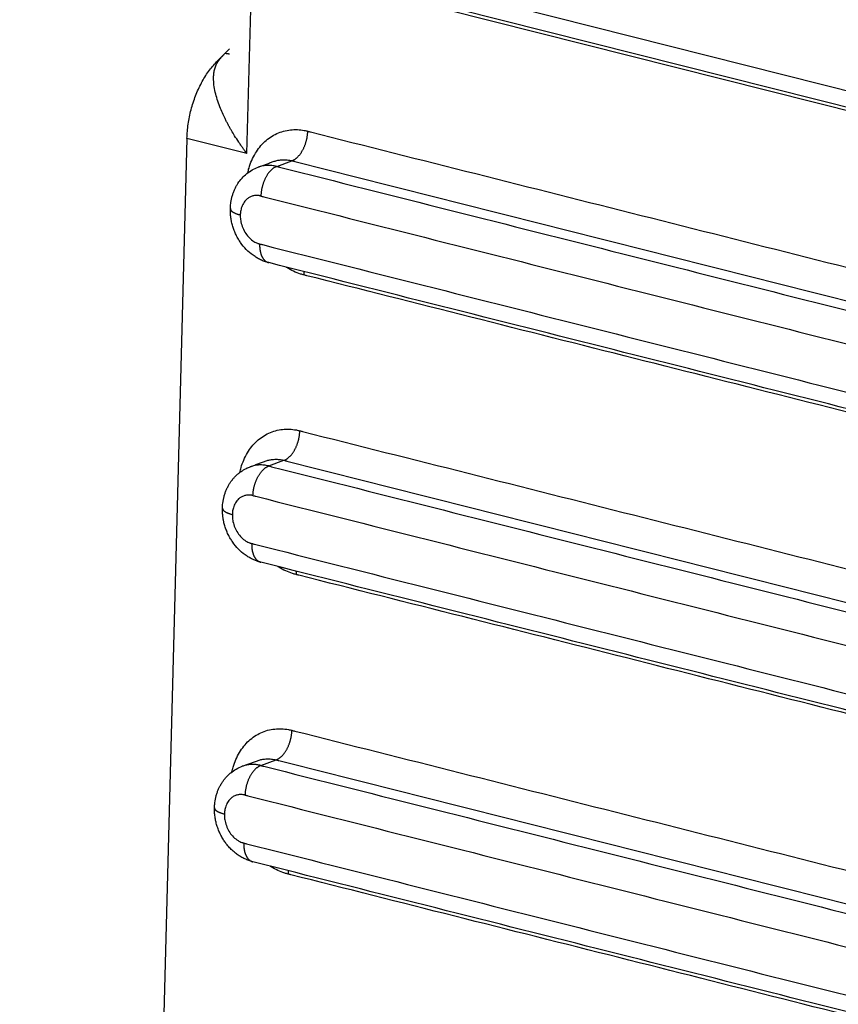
# Model space of a CAD drawing. Header units: inches. Extents: x -280 to 281, y -205 to 205.
# Tile 5 of 39: x -180 to -164, y -158 to -138. Entities that reach past the tile are written whole.
import ezdxf

# ---------------------------------------------------------------- set-up
doc = ezdxf.new("R2010")
doc.units = ezdxf.units.IN

# ---------------------------------------------------------------- blocks, each defined once
blk = doc.blocks.new('5222013360_00_G23_G27_BF_B3_B14R_Motor_Bgr_63_EEXDe_1_1__3', base_point=(-540.983, -365.973))
at = {"color": 8, "linetype": 'Continuous'}
for p, q in [((-351.579, -281.683), (-351.362, -273.497)), ((-350.756, -273.359), (-323.316, -280.282)), ((-348.989, -274.595), (-322.632, -281.245)), ((-352.744, -278.044), (-352.785, -278.034)), ((-351.579, -281.683), (-353.965, -281.081)), ((-350.39, -282.196), (-349.785, -281.972)), ((-350.706, -294.118), (-350.101, -293.894)), ((-351.022, -306.04), (-350.417, -305.817))]:
    blk.add_line(p, q, dxfattribs=at)
at = {"color": 7, "linetype": 'Continuous'}
for p, q in [((-350.395, -274.105), (-322.955, -281.028)), ((-352.443, -277.687), (-352.785, -278.034)), ((-352.443, -277.687), (-352.27, -277.511)), ((-353.965, -281.081), (-355.026, -321.08)), ((-350.528, -282.004), (-350.528, -282.004)), ((-350.844, -293.926), (-350.844, -293.926)), ((-351.16, -305.848), (-351.16, -305.848))]:
    blk.add_line(p, q, dxfattribs=at)
for points, knots in [([(-390.236, -279.502), (-389.358, -276.609), (-387.619, -270.88), (-384.112, -262.745), (-380.05, -255.224), (-375.462, -248.509), (-370.466, -242.746), (-365.167, -238.072), (-359.674, -234.582), (-354.108, -232.411), (-348.552, -231.496), (-345.009, -232.095), (-343.277, -232.388)], [0, 0, 0, 0, 9.063305, 17.94872, 26.523568, 34.670998, 42.298174, 49.345992, 55.800906, 61.708675, 67.186719, 72.425339, 72.425339, 72.425339, 72.425339]), ([(-379.153, -307.104), (-378.978, -303.987), (-378.622, -297.681), (-376.927, -288.291), (-374.432, -279.04), (-371.112, -270.169), (-367.076, -261.906), (-362.421, -254.463), (-357.265, -248.027), (-351.735, -242.766), (-345.955, -238.8), (-340.066, -236.293), (-334.165, -235.181), (-330.399, -235.799), (-328.563, -236.1)], [0, 0, 0, 0, 9.357357, 18.93319, 28.56098, 38.071479, 47.301646, 56.10395, 64.356619, 71.975672, 78.929652, 85.257311, 91.084861, 96.630486, 96.630486, 96.630486, 96.630486]), ([(-377.639, -306.544), (-377.471, -303.559), (-377.13, -297.518), (-375.506, -288.522), (-373.116, -279.66), (-369.936, -271.162), (-366.07, -263.246), (-361.61, -256.115), (-356.671, -249.95), (-351.373, -244.91), (-345.835, -241.111), (-340.194, -238.709), (-334.541, -237.644), (-330.934, -238.236), (-329.175, -238.525)], [0, 0, 0, 0, 8.964191, 18.137678, 27.360939, 36.471837, 45.314182, 53.746642, 61.65256, 68.951485, 75.61328, 81.675071, 87.257766, 92.570381, 92.570381, 92.570381, 92.570381]), ([(-369.686, -308.551), (-369.517, -305.565), (-369.177, -299.524), (-367.553, -290.529), (-365.163, -281.666), (-361.983, -273.169), (-358.116, -265.253), (-353.657, -258.122), (-348.717, -251.956), (-343.419, -246.916), (-337.882, -243.118), (-332.241, -240.716), (-326.587, -239.65), (-322.98, -240.242), (-321.221, -240.531)], [0, 0, 0, 0, 8.964191, 18.137678, 27.360939, 36.471837, 45.314182, 53.746642, 61.65256, 68.951485, 75.61328, 81.675071, 87.257766, 92.570381, 92.570381, 92.570381, 92.570381]), ([(-353.965, -281.081), (-353.953, -280.891), (-353.929, -280.507), (-353.809, -279.939), (-353.633, -279.388), (-353.399, -278.876), (-353.124, -278.416), (-352.895, -278.158), (-352.785, -278.034)], [0, 0, 0, 0, 0.570074, 1.153671, 1.73598, 2.302286, 2.839137, 3.335623, 3.335623, 3.335623, 3.335623]), ([(-351.134, -282.227), (-351.083, -282.209), (-350.982, -282.171), (-350.831, -282.116), (-350.68, -282.06), (-350.579, -282.022), (-350.528, -282.004)], [0, 0, 0, 0, 0.161403, 0.322806, 0.4842116, 0.6456172, 0.6456172, 0.6456172, 0.6456172]), ([(-352.236, -283.876), (-352.234, -283.828), (-352.229, -283.739), (-352.215, -283.627), (-352.2, -283.543), (-352.187, -283.479), (-352.172, -283.415), (-352.149, -283.331), (-352.113, -283.224), (-352.062, -283.103), (-352.002, -282.983), (-351.913, -282.834), (-351.778, -282.658), (-351.588, -282.479), (-351.373, -282.329), (-351.214, -282.261), (-351.134, -282.227)], [0, 0, 0, 0, 0.14558, 0.268072, 0.336866, 0.402667, 0.462864, 0.536096, 0.661373, 0.803671, 0.926443, 1.06418, 1.325324, 1.586946, 1.84585, 2.105881, 2.105881, 2.105881, 2.105881]), ([(-350.711, -286.027), (-350.736, -286.02), (-350.792, -286.005), (-350.872, -285.978), (-350.954, -285.947), (-351.033, -285.912), (-351.113, -285.872), (-351.186, -285.831), (-351.26, -285.785), (-351.406, -285.685), (-351.61, -285.508), (-351.795, -285.283), (-351.923, -285.083), (-352.008, -284.925), (-352.083, -284.754), (-352.132, -284.612), (-352.164, -284.496), (-352.182, -284.421), (-352.195, -284.362), (-352.203, -284.318), (-352.21, -284.276), (-352.218, -284.217), (-352.227, -284.144), (-352.234, -284.057), (-352.237, -283.967), (-352.236, -283.908), (-352.236, -283.876)], [0, 0, 0, 0, 0.080157, 0.172607, 0.252968, 0.344417, 0.431646, 0.518719, 0.597266, 0.692603, 1.048753, 1.402759, 1.562495, 1.761728, 1.941564, 2.121819, 2.211489, 2.301697, 2.35292, 2.391424, 2.436794, 2.480848, 2.569918, 2.659358, 2.742689, 2.837425, 2.837425, 2.837425, 2.837425]), ([(-323.271, -292.95), (-325.558, -292.373), (-330.131, -291.219), (-336.991, -289.488), (-343.851, -287.758), (-348.424, -286.604), (-350.711, -286.027)], [0, 0, 0, 0, 7.074837, 14.149673, 21.224504, 28.299347, 28.299347, 28.299347, 28.299347]), ([(-352.552, -295.799), (-352.55, -295.75), (-352.546, -295.661), (-352.531, -295.55), (-352.517, -295.465), (-352.503, -295.402), (-352.488, -295.337), (-352.464, -295.251), (-352.427, -295.143), (-352.375, -295.018), (-352.315, -294.901), (-352.249, -294.791), (-352.175, -294.686), (-352.093, -294.587), (-352, -294.491), (-351.904, -294.407), (-351.798, -294.328), (-351.688, -294.259), (-351.57, -294.197), (-351.49, -294.165), (-351.45, -294.15)], [0, 0, 0, 0, 0.14558, 0.268073, 0.335383, 0.402668, 0.462864, 0.536097, 0.670115, 0.803672, 0.943056, 1.064181, 1.188594, 1.32762, 1.450288, 1.587346, 1.709377, 1.848098, 1.977368, 2.10671, 2.10671, 2.10671, 2.10671]), ([(-351.45, -294.15), (-351.399, -294.131), (-351.298, -294.094), (-351.147, -294.038), (-350.996, -293.982), (-350.895, -293.945), (-350.844, -293.926)], [0, 0, 0, 0, 0.161403, 0.322806, 0.4842116, 0.6456172, 0.6456172, 0.6456172, 0.6456172]), ([(-351.027, -297.949), (-351.052, -297.942), (-351.108, -297.927), (-351.188, -297.901), (-351.27, -297.869), (-351.349, -297.834), (-351.429, -297.794), (-351.502, -297.753), (-351.576, -297.707), (-351.722, -297.607), (-351.926, -297.43), (-352.111, -297.205), (-352.24, -297.005), (-352.325, -296.847), (-352.399, -296.676), (-352.448, -296.535), (-352.48, -296.419), (-352.498, -296.344), (-352.511, -296.285), (-352.519, -296.24), (-352.526, -296.198), (-352.534, -296.141), (-352.543, -296.067), (-352.55, -295.98), (-352.553, -295.89), (-352.552, -295.83), (-352.552, -295.799)], [0, 0, 0, 0, 0.080157, 0.172607, 0.252968, 0.344417, 0.431646, 0.518719, 0.597266, 0.692603, 1.048753, 1.402759, 1.562495, 1.761728, 1.941564, 2.121819, 2.208244, 2.301697, 2.35292, 2.391424, 2.436794, 2.480848, 2.566637, 2.659358, 2.742688, 2.837425, 2.837425, 2.837425, 2.837425]), ([(-323.587, -304.872), (-325.874, -304.295), (-330.447, -303.141), (-337.307, -301.411), (-344.167, -299.68), (-348.74, -298.526), (-351.027, -297.949)], [0, 0, 0, 0, 7.074837, 14.149673, 21.224504, 28.299346, 28.299346, 28.299346, 28.299346]), ([(-351.766, -306.072), (-351.715, -306.053), (-351.614, -306.016), (-351.463, -305.96), (-351.312, -305.904), (-351.211, -305.867), (-351.16, -305.848)], [0, 0, 0, 0, 0.161403, 0.322806, 0.4842116, 0.6456172, 0.6456172, 0.6456172, 0.6456172]), ([(-352.868, -307.721), (-352.866, -307.672), (-352.862, -307.583), (-352.847, -307.472), (-352.833, -307.388), (-352.819, -307.324), (-352.804, -307.259), (-352.78, -307.173), (-352.744, -307.065), (-352.693, -306.945), (-352.634, -306.828), (-352.568, -306.718), (-352.491, -306.608), (-352.409, -306.509), (-352.316, -306.413), (-352.186, -306.299), (-352.005, -306.173), (-351.846, -306.106), (-351.766, -306.072)], [0, 0, 0, 0, 0.14558, 0.268072, 0.335382, 0.402667, 0.462864, 0.536096, 0.670114, 0.803672, 0.926444, 1.064181, 1.188593, 1.327619, 1.450287, 1.587345, 1.846249, 2.106281, 2.106281, 2.106281, 2.106281]), ([(-351.343, -309.871), (-351.368, -309.864), (-351.424, -309.85), (-351.504, -309.823), (-351.586, -309.791), (-351.665, -309.756), (-351.745, -309.716), (-351.818, -309.675), (-351.892, -309.629), (-351.984, -309.566), (-352.102, -309.474), (-352.235, -309.349), (-352.358, -309.212), (-352.461, -309.074), (-352.556, -308.928), (-352.638, -308.774), (-352.713, -308.603), (-352.763, -308.461), (-352.797, -308.34), (-352.814, -308.266), (-352.827, -308.207), (-352.835, -308.163), (-352.842, -308.121), (-352.85, -308.062), (-352.859, -307.988), (-352.866, -307.901), (-352.869, -307.812), (-352.868, -307.752), (-352.868, -307.721)], [0, 0, 0, 0, 0.080157, 0.172607, 0.252968, 0.344417, 0.431646, 0.518719, 0.597266, 0.692603, 0.852614, 1.046555, 1.240595, 1.403388, 1.563124, 1.762357, 1.925776, 2.122445, 2.212115, 2.302324, 2.353547, 2.39205, 2.43674, 2.481475, 2.570545, 2.659985, 2.743315, 2.838052, 2.838052, 2.838052, 2.838052]), ([(-323.903, -316.794), (-326.19, -316.217), (-330.763, -315.063), (-337.623, -313.333), (-344.483, -311.602), (-349.056, -310.448), (-351.343, -309.871)], [0, 0, 0, 0, 7.074837, 14.149673, 21.224504, 28.299347, 28.299347, 28.299347, 28.299347])]:
    blk.add_open_spline(points, degree=3, knots=knots, dxfattribs=at)
at = {"color": 8, "linetype": 'Continuous'}
for points, knots in [([(-352.744, -278.044), (-352.72, -278.012), (-352.676, -277.951), (-352.601, -277.859), (-352.525, -277.772), (-352.469, -277.714), (-352.443, -277.687)], [0, 0, 0, 0, 0.1184986, 0.2284105, 0.3528832, 0.4676985, 0.4676985, 0.4676985, 0.4676985]), ([(-352.443, -277.687), (-352.436, -277.688), (-352.422, -277.692), (-352.401, -277.696), (-352.38, -277.7), (-352.359, -277.704), (-352.338, -277.707), (-352.317, -277.709), (-352.296, -277.711), (-352.282, -277.711), (-352.275, -277.711)], [0, 0, 0, 0, 0.0215199, 0.0429826, 0.0643722, 0.0856733, 0.1068707, 0.1279501, 0.1488979, 0.1697014, 0.1697014, 0.1697014, 0.1697014]), ([(-351.579, -281.683), (-351.609, -281.643), (-351.665, -281.568), (-351.746, -281.456), (-351.824, -281.344), (-351.932, -281.186), (-352.058, -280.993), (-352.174, -280.801), (-352.26, -280.651), (-352.323, -280.537), (-352.387, -280.417), (-352.465, -280.263), (-352.558, -280.065), (-352.665, -279.81), (-352.762, -279.536), (-352.842, -279.246), (-352.893, -278.963), (-352.909, -278.719), (-352.899, -278.516), (-352.876, -278.378), (-352.846, -278.269), (-352.819, -278.193), (-352.785, -278.116), (-352.758, -278.069), (-352.744, -278.044)], [0, 0, 0, 0, 0.149018, 0.280269, 0.414245, 0.55805, 0.856536, 1.105029, 1.231184, 1.373636, 1.497744, 1.63853, 1.889409, 2.155554, 2.466705, 2.760786, 3.057664, 3.328209, 3.492238, 3.666825, 3.745999, 3.831653, 3.910338, 3.99558, 3.99558, 3.99558, 3.99558]), ([(-351.543, -282.452), (-351.536, -282.42), (-351.521, -282.355), (-351.447, -282.086), (-351.271, -281.671), (-350.891, -281.191), (-350.402, -280.862), (-349.939, -280.738), (-349.566, -280.727), (-349.36, -280.751), (-349.223, -280.778), (-349.177, -280.789), (-349.154, -280.795)], [0, 0, 0, 0, 0.099337, 0.197827, 0.837325, 1.436505, 2.008436, 2.574897, 2.847047, 3.125338, 3.195626, 3.266371, 3.266371, 3.266371, 3.266371]), ([(-349.785, -281.972), (-349.776, -281.969), (-349.757, -281.962), (-349.73, -281.948), (-349.702, -281.933), (-349.674, -281.916), (-349.645, -281.896), (-349.617, -281.874), (-349.588, -281.849), (-349.559, -281.823), (-349.531, -281.794), (-349.503, -281.763), (-349.476, -281.73), (-349.449, -281.694), (-349.423, -281.657), (-349.397, -281.618), (-349.372, -281.577), (-349.349, -281.535), (-349.326, -281.491), (-349.305, -281.446), (-349.285, -281.4), (-349.266, -281.353), (-349.249, -281.306), (-349.233, -281.258), (-349.219, -281.21), (-349.206, -281.162), (-349.194, -281.114), (-349.184, -281.066), (-349.176, -281.019), (-349.169, -280.972), (-349.163, -280.927), (-349.159, -280.882), (-349.156, -280.838), (-349.155, -280.809), (-349.154, -280.795)], [0, 0, 0, 0, 0.029135, 0.059555, 0.09132, 0.124482, 0.159079, 0.195135, 0.232661, 0.271651, 0.312083, 0.353917, 0.397099, 0.441554, 0.487196, 0.533921, 0.581613, 0.630143, 0.679373, 0.729157, 0.779342, 0.829774, 0.880296, 0.930752, 0.980991, 1.030866, 1.080237, 1.128972, 1.176951, 1.224064, 1.270211, 1.315305, 1.359274, 1.402054, 1.402054, 1.402054, 1.402054]), ([(-349.154, -280.795), (-349.135, -280.799), (-349.098, -280.809), (-344.671, -281.926), (-335.874, -284.145), (-327.095, -286.36), (-322.706, -287.468)], [0, 0, 0, 0, 0.058201, 0.116358, 13.69665, 27.276943, 27.276943, 27.276943, 27.276943]), ([(-350.528, -282.004), (-350.482, -281.988), (-350.389, -281.958), (-350.232, -281.933), (-350.06, -281.927), (-349.922, -281.943), (-349.831, -281.961), (-349.8, -281.969), (-349.785, -281.972)], [0, 0, 0, 0, 0.1462468, 0.2939747, 0.4754079, 0.6609348, 0.7078807, 0.7551933, 0.7551933, 0.7551933, 0.7551933]), ([(-349.785, -281.972), (-349.766, -281.977), (-349.728, -281.986), (-345.202, -283.128), (-336.207, -285.398), (-327.23, -287.663), (-322.741, -288.795)], [0, 0, 0, 0, 0.05798, 0.116004, 14.003485, 27.890966, 27.890966, 27.890966, 27.890966]), ([(-350.39, -282.196), (-350.454, -282.183), (-350.58, -282.156), (-350.738, -282.152), (-350.864, -282.161), (-350.955, -282.176), (-351.047, -282.198), (-351.105, -282.217), (-351.134, -282.227)], [0, 0, 0, 0, 0.1949589, 0.3848363, 0.4735519, 0.5713913, 0.6635265, 0.7552684, 0.7552684, 0.7552684, 0.7552684]), ([(-350.39, -282.196), (-350.399, -282.2), (-350.418, -282.207), (-350.445, -282.22), (-350.473, -282.235), (-350.501, -282.253), (-350.53, -282.272), (-350.558, -282.294), (-350.587, -282.319), (-350.615, -282.345), (-350.644, -282.374), (-350.672, -282.405), (-350.699, -282.439), (-350.726, -282.474), (-350.752, -282.511), (-350.778, -282.55), (-350.803, -282.591), (-350.826, -282.634), (-350.849, -282.677), (-350.87, -282.722), (-350.89, -282.768), (-350.909, -282.815), (-350.926, -282.862), (-350.942, -282.91), (-350.956, -282.958), (-350.969, -283.006), (-350.981, -283.054), (-350.991, -283.102), (-350.999, -283.149), (-351.006, -283.196), (-351.012, -283.242), (-351.016, -283.287), (-351.019, -283.33), (-351.02, -283.359), (-351.021, -283.374)], [0, 0, 0, 0, 0.02914, 0.059565, 0.091335, 0.1245, 0.159101, 0.19516, 0.232689, 0.271682, 0.312116, 0.353952, 0.397135, 0.441592, 0.487236, 0.533962, 0.581654, 0.630185, 0.679416, 0.729201, 0.779387, 0.829819, 0.880341, 0.930798, 0.981037, 1.030912, 1.080283, 1.129018, 1.176997, 1.224109, 1.270255, 1.315349, 1.359316, 1.402095, 1.402095, 1.402095, 1.402095]), ([(-350.39, -282.196), (-350.372, -282.201), (-350.334, -282.21), (-345.742, -283.369), (-336.614, -285.672), (-327.505, -287.97), (-322.951, -289.119)], [0, 0, 0, 0, 0.058015, 0.116004, 14.207725, 28.299445, 28.299445, 28.299445, 28.299445]), ([(-351.021, -283.374), (-351.027, -283.372), (-351.04, -283.369), (-351.059, -283.365), (-351.079, -283.361), (-351.117, -283.356), (-351.174, -283.351), (-351.267, -283.355), (-351.375, -283.378), (-351.491, -283.431), (-351.613, -283.522), (-351.727, -283.665), (-351.792, -283.82), (-351.823, -283.945), (-351.833, -284.01), (-351.838, -284.055), (-351.84, -284.079), (-351.841, -284.103), (-351.842, -284.119), (-351.842, -284.127)], [0, 0, 0, 0, 0.019819, 0.039519, 0.059099, 0.078555, 0.155286, 0.230708, 0.357236, 0.482943, 0.611069, 0.810786, 1.023939, 1.10942, 1.196836, 1.220606, 1.244512, 1.268547, 1.292702, 1.292702, 1.292702, 1.292702]), ([(-351.021, -283.374), (-351.002, -283.378), (-350.965, -283.388), (-346.373, -284.546), (-337.245, -286.849), (-328.136, -289.147), (-323.582, -290.296)], [0, 0, 0, 0, 0.057888, 0.115802, 14.207522, 28.299242, 28.299242, 28.299242, 28.299242]), ([(-352.236, -283.876), (-352.236, -283.879), (-352.236, -283.886), (-352.235, -283.895), (-352.233, -283.904), (-352.23, -283.913), (-352.226, -283.922), (-352.221, -283.931), (-352.215, -283.94), (-352.208, -283.949), (-352.201, -283.958), (-352.193, -283.967), (-352.183, -283.976), (-352.173, -283.985), (-352.163, -283.993), (-352.151, -284.002), (-352.139, -284.01), (-352.121, -284.021), (-352.097, -284.035), (-352.066, -284.05), (-352.033, -284.065), (-351.998, -284.079), (-351.961, -284.092), (-351.922, -284.105), (-351.882, -284.116), (-351.855, -284.123), (-351.842, -284.127)], [0, 0, 0, 0, 0.0090646, 0.0182278, 0.0275675, 0.037157, 0.0470627, 0.0573429, 0.0680477, 0.0792179, 0.0908863, 0.1030772, 0.115808, 0.1290895, 0.1429264, 0.1573185, 0.1722607, 0.1877441, 0.2202783, 0.2547915, 0.2911136, 0.329049, 0.3683856, 0.4089022, 0.4503743, 0.4925803, 0.4925803, 0.4925803, 0.4925803]), ([(-351.842, -284.127), (-351.842, -284.134), (-351.842, -284.15), (-351.842, -284.173), (-351.842, -284.196), (-351.84, -284.243), (-351.833, -284.314), (-351.808, -284.458), (-351.75, -284.646), (-351.635, -284.862), (-351.484, -285.046), (-351.341, -285.161), (-351.227, -285.225), (-351.171, -285.249), (-351.132, -285.263), (-351.112, -285.27), (-351.092, -285.276), (-351.078, -285.279), (-351.071, -285.281)], [0, 0, 0, 0, 0.023067, 0.04623, 0.069493, 0.092864, 0.187394, 0.283065, 0.529676, 0.774887, 1.012762, 1.238675, 1.321509, 1.402187, 1.423518, 1.444727, 1.465807, 1.486748, 1.486748, 1.486748, 1.486748]), ([(-351.071, -285.281), (-351.072, -285.292), (-351.072, -285.313), (-351.072, -285.345), (-351.071, -285.377), (-351.069, -285.409), (-351.067, -285.441), (-351.064, -285.473), (-351.06, -285.504), (-351.055, -285.536), (-351.049, -285.567), (-351.043, -285.597), (-351.036, -285.627), (-351.028, -285.657), (-351.019, -285.686), (-351.009, -285.714), (-350.998, -285.741), (-350.986, -285.768), (-350.974, -285.793), (-350.961, -285.818), (-350.947, -285.841), (-350.932, -285.863), (-350.917, -285.884), (-350.901, -285.904), (-350.884, -285.923), (-350.866, -285.94), (-350.848, -285.956), (-350.83, -285.97), (-350.811, -285.983), (-350.792, -285.995), (-350.772, -286.005), (-350.752, -286.014), (-350.731, -286.021), (-350.718, -286.025), (-350.711, -286.027)], [0, 0, 0, 0, 0.0317866, 0.0637029, 0.0957054, 0.1277486, 0.1597857, 0.1917686, 0.2236489, 0.2553773, 0.286905, 0.3181838, 0.3491664, 0.3798077, 0.4100646, 0.4398971, 0.4692687, 0.498147, 0.5265045, 0.5543192, 0.5815745, 0.6082604, 0.6343736, 0.6599175, 0.6849026, 0.7093464, 0.7332732, 0.7567135, 0.7797037, 0.8022851, 0.824503, 0.8464055, 0.8680423, 0.8894634, 0.8894634, 0.8894634, 0.8894634]), ([(-351.071, -285.281), (-351.053, -285.286), (-351.015, -285.295), (-346.423, -286.454), (-337.296, -288.757), (-328.187, -291.055), (-323.632, -292.204)], [0, 0, 0, 0, 0.057812, 0.115667, 14.207387, 28.299108, 28.299108, 28.299108, 28.299108]), ([(-349.305, -286.517), (-349.328, -286.511), (-349.374, -286.499), (-349.514, -286.457), (-349.722, -286.374), (-349.906, -286.275), (-350.006, -286.213), (-350.019, -286.204), (-350.026, -286.2)], [0, 0, 0, 0, 0.0707355, 0.1420068, 0.4374192, 0.7423953, 0.7665285, 0.7907061, 0.7907061, 0.7907061, 0.7907061]), ([(-349.308, -286.381), (-349.308, -286.386), (-349.307, -286.398), (-349.306, -286.415), (-349.306, -286.432), (-349.305, -286.449), (-349.305, -286.466), (-349.305, -286.483), (-349.305, -286.5), (-349.305, -286.512), (-349.305, -286.517)], [0, 0, 0, 0, 0.0171447, 0.0342877, 0.0514218, 0.0685398, 0.0856349, 0.1027003, 0.1197294, 0.1367156, 0.1367156, 0.1367156, 0.1367156]), ([(-323.088, -293.132), (-327.439, -292.034), (-336.141, -289.839), (-344.861, -287.639), (-349.249, -286.532), (-349.287, -286.522), (-349.305, -286.517)], [0, 0, 0, 0, 13.461301, 26.922602, 26.980631, 27.038668, 27.038668, 27.038668, 27.038668]), ([(-351.859, -294.374), (-351.852, -294.342), (-351.837, -294.277), (-351.763, -294.008), (-351.587, -293.593), (-351.207, -293.114), (-350.718, -292.785), (-350.255, -292.66), (-349.882, -292.649), (-349.676, -292.673), (-349.539, -292.7), (-349.493, -292.711), (-349.47, -292.717)], [0, 0, 0, 0, 0.099337, 0.197827, 0.837325, 1.436505, 2.008436, 2.574897, 2.847047, 3.125338, 3.195626, 3.266371, 3.266371, 3.266371, 3.266371]), ([(-350.101, -293.894), (-350.092, -293.891), (-350.073, -293.884), (-350.046, -293.87), (-350.018, -293.855), (-349.99, -293.838), (-349.961, -293.818), (-349.933, -293.796), (-349.904, -293.772), (-349.875, -293.745), (-349.847, -293.716), (-349.819, -293.685), (-349.792, -293.652), (-349.765, -293.616), (-349.739, -293.579), (-349.713, -293.54), (-349.688, -293.499), (-349.665, -293.457), (-349.642, -293.413), (-349.621, -293.368), (-349.601, -293.322), (-349.582, -293.275), (-349.565, -293.228), (-349.549, -293.18), (-349.535, -293.132), (-349.522, -293.084), (-349.51, -293.036), (-349.5, -292.988), (-349.492, -292.941), (-349.485, -292.894), (-349.479, -292.849), (-349.475, -292.804), (-349.472, -292.76), (-349.471, -292.731), (-349.47, -292.717)], [0, 0, 0, 0, 0.029135, 0.059555, 0.09132, 0.124482, 0.159079, 0.195135, 0.232661, 0.271651, 0.312083, 0.353917, 0.397099, 0.441554, 0.487196, 0.533921, 0.581613, 0.630143, 0.679373, 0.729157, 0.779342, 0.829774, 0.880296, 0.930752, 0.980991, 1.030866, 1.080237, 1.128972, 1.176951, 1.224064, 1.270211, 1.315305, 1.359274, 1.402054, 1.402054, 1.402054, 1.402054]), ([(-349.47, -292.717), (-349.451, -292.722), (-349.414, -292.731), (-344.987, -293.848), (-336.19, -296.068), (-327.411, -298.282), (-323.022, -299.39)], [0, 0, 0, 0, 0.058201, 0.116358, 13.69665, 27.276943, 27.276943, 27.276943, 27.276943]), ([(-350.844, -293.926), (-350.798, -293.911), (-350.705, -293.88), (-350.548, -293.855), (-350.376, -293.849), (-350.238, -293.865), (-350.147, -293.883), (-350.116, -293.891), (-350.101, -293.894)], [0, 0, 0, 0, 0.1462468, 0.2939747, 0.4754079, 0.6609348, 0.7078807, 0.7551933, 0.7551933, 0.7551933, 0.7551933]), ([(-350.101, -293.894), (-350.082, -293.899), (-350.044, -293.909), (-345.518, -295.051), (-336.523, -297.32), (-327.546, -299.585), (-323.057, -300.717)], [0, 0, 0, 0, 0.05798, 0.116004, 14.003485, 27.890966, 27.890966, 27.890966, 27.890966]), ([(-350.706, -294.118), (-350.74, -294.11), (-350.804, -294.096), (-350.9, -294.083), (-350.993, -294.076), (-351.118, -294.077), (-351.273, -294.093), (-351.391, -294.131), (-351.45, -294.15)], [0, 0, 0, 0, 0.1045545, 0.1949791, 0.2905713, 0.3850884, 0.5707259, 0.7552401, 0.7552401, 0.7552401, 0.7552401]), ([(-351.337, -295.296), (-351.336, -295.281), (-351.335, -295.253), (-351.332, -295.209), (-351.328, -295.164), (-351.322, -295.118), (-351.315, -295.071), (-351.307, -295.024), (-351.297, -294.977), (-351.285, -294.929), (-351.272, -294.881), (-351.258, -294.832), (-351.242, -294.785), (-351.225, -294.737), (-351.206, -294.69), (-351.186, -294.644), (-351.165, -294.6), (-351.142, -294.556), (-351.119, -294.513), (-351.094, -294.473), (-351.068, -294.433), (-351.042, -294.396), (-351.015, -294.361), (-350.988, -294.328), (-350.96, -294.296), (-350.931, -294.268), (-350.903, -294.241), (-350.874, -294.217), (-350.846, -294.195), (-350.817, -294.175), (-350.789, -294.157), (-350.761, -294.142), (-350.734, -294.129), (-350.715, -294.122), (-350.706, -294.118)], [0, 0, 0, 0, 0.042779, 0.086746, 0.13184, 0.177986, 0.225098, 0.273077, 0.321812, 0.371182, 0.421057, 0.471296, 0.521753, 0.572275, 0.622708, 0.672894, 0.722678, 0.771909, 0.82044, 0.868133, 0.914859, 0.960502, 1.004959, 1.048142, 1.089979, 1.130413, 1.169405, 1.206935, 1.242994, 1.277594, 1.31076, 1.34253, 1.372954, 1.402095, 1.402095, 1.402095, 1.402095]), ([(-350.706, -294.118), (-350.688, -294.123), (-350.65, -294.132), (-346.058, -295.291), (-336.93, -297.594), (-327.821, -299.892), (-323.267, -301.041)], [0, 0, 0, 0, 0.058015, 0.116004, 14.207725, 28.299445, 28.299445, 28.299445, 28.299445]), ([(-351.337, -295.296), (-351.343, -295.294), (-351.356, -295.291), (-351.375, -295.287), (-351.395, -295.284), (-351.433, -295.278), (-351.49, -295.273), (-351.583, -295.277), (-351.691, -295.3), (-351.807, -295.353), (-351.929, -295.444), (-352.043, -295.587), (-352.108, -295.742), (-352.139, -295.867), (-352.149, -295.932), (-352.154, -295.977), (-352.156, -296.001), (-352.157, -296.025), (-352.158, -296.041), (-352.158, -296.049)], [0, 0, 0, 0, 0.019819, 0.039519, 0.059099, 0.078555, 0.155286, 0.230708, 0.357236, 0.482943, 0.611069, 0.810786, 1.023939, 1.10942, 1.196836, 1.220606, 1.244512, 1.268547, 1.292702, 1.292702, 1.292702, 1.292702]), ([(-351.337, -295.296), (-351.318, -295.3), (-351.281, -295.31), (-346.689, -296.468), (-337.561, -298.771), (-328.452, -301.07), (-323.898, -302.219)], [0, 0, 0, 0, 0.057888, 0.115802, 14.207522, 28.299242, 28.299242, 28.299242, 28.299242]), ([(-352.552, -295.799), (-352.552, -295.802), (-352.552, -295.808), (-352.551, -295.817), (-352.549, -295.826), (-352.546, -295.835), (-352.542, -295.844), (-352.537, -295.853), (-352.531, -295.862), (-352.524, -295.871), (-352.517, -295.88), (-352.509, -295.889), (-352.499, -295.898), (-352.489, -295.907), (-352.479, -295.915), (-352.467, -295.924), (-352.455, -295.932), (-352.437, -295.944), (-352.413, -295.957), (-352.382, -295.972), (-352.349, -295.987), (-352.314, -296.001), (-352.277, -296.014), (-352.238, -296.027), (-352.198, -296.038), (-352.171, -296.045), (-352.158, -296.049)], [0, 0, 0, 0, 0.0090641, 0.0182272, 0.027567, 0.0371565, 0.0470621, 0.0573424, 0.0680471, 0.0792174, 0.0908857, 0.1030766, 0.1158075, 0.129089, 0.1429259, 0.1573179, 0.1722601, 0.1877435, 0.2202778, 0.2547909, 0.291113, 0.3290485, 0.3683851, 0.4089017, 0.4503738, 0.4925797, 0.4925797, 0.4925797, 0.4925797]), ([(-352.158, -296.049), (-352.158, -296.057), (-352.158, -296.072), (-352.158, -296.095), (-352.158, -296.118), (-352.156, -296.165), (-352.149, -296.236), (-352.124, -296.38), (-352.066, -296.568), (-351.951, -296.784), (-351.8, -296.969), (-351.657, -297.084), (-351.543, -297.147), (-351.487, -297.171), (-351.448, -297.185), (-351.428, -297.192), (-351.408, -297.198), (-351.394, -297.201), (-351.387, -297.203)], [0, 0, 0, 0, 0.023067, 0.04623, 0.069493, 0.092864, 0.187394, 0.283065, 0.529676, 0.774887, 1.012762, 1.238675, 1.321509, 1.402187, 1.423518, 1.444727, 1.465807, 1.486748, 1.486748, 1.486748, 1.486748]), ([(-351.387, -297.203), (-351.388, -297.214), (-351.388, -297.235), (-351.388, -297.267), (-351.387, -297.299), (-351.385, -297.331), (-351.383, -297.363), (-351.38, -297.395), (-351.376, -297.426), (-351.371, -297.458), (-351.365, -297.489), (-351.359, -297.519), (-351.352, -297.549), (-351.344, -297.579), (-351.335, -297.608), (-351.325, -297.636), (-351.314, -297.663), (-351.302, -297.69), (-351.29, -297.715), (-351.277, -297.74), (-351.263, -297.763), (-351.248, -297.785), (-351.233, -297.807), (-351.217, -297.826), (-351.2, -297.845), (-351.182, -297.862), (-351.164, -297.878), (-351.146, -297.892), (-351.127, -297.905), (-351.108, -297.917), (-351.088, -297.927), (-351.068, -297.936), (-351.047, -297.943), (-351.034, -297.947), (-351.027, -297.949)], [0, 0, 0, 0, 0.0317866, 0.0637029, 0.0957054, 0.1277486, 0.1597857, 0.1917686, 0.2236489, 0.2553773, 0.286905, 0.3181838, 0.3491664, 0.3798077, 0.4100646, 0.4398971, 0.4692687, 0.498147, 0.5265045, 0.5543192, 0.5815745, 0.6082604, 0.6343736, 0.6599175, 0.6849026, 0.7093464, 0.7332732, 0.7567135, 0.7797037, 0.8022851, 0.824503, 0.8464055, 0.8680423, 0.8894634, 0.8894634, 0.8894634, 0.8894634]), ([(-351.387, -297.203), (-351.369, -297.208), (-351.331, -297.217), (-346.739, -298.376), (-337.612, -300.679), (-328.503, -302.977), (-323.948, -304.126)], [0, 0, 0, 0, 0.057812, 0.115667, 14.207387, 28.299108, 28.299108, 28.299108, 28.299108]), ([(-349.621, -298.44), (-349.644, -298.434), (-349.69, -298.422), (-349.83, -298.379), (-350.038, -298.297), (-350.222, -298.197), (-350.322, -298.135), (-350.335, -298.126), (-350.342, -298.122)], [0, 0, 0, 0, 0.0707355, 0.1420068, 0.4374192, 0.7423953, 0.7665285, 0.7907061, 0.7907061, 0.7907061, 0.7907061]), ([(-349.624, -298.303), (-349.624, -298.309), (-349.623, -298.32), (-349.622, -298.337), (-349.622, -298.354), (-349.621, -298.371), (-349.621, -298.388), (-349.621, -298.406), (-349.621, -298.423), (-349.621, -298.434), (-349.621, -298.44)], [0, 0, 0, 0, 0.0171447, 0.0342877, 0.0514218, 0.0685398, 0.0856349, 0.1027003, 0.1197294, 0.1367156, 0.1367156, 0.1367156, 0.1367156]), ([(-323.404, -305.054), (-327.755, -303.956), (-336.457, -301.761), (-345.177, -299.561), (-349.565, -298.454), (-349.603, -298.444), (-349.621, -298.44)], [0, 0, 0, 0, 13.461301, 26.922602, 26.980631, 27.038668, 27.038668, 27.038668, 27.038668]), ([(-352.175, -306.296), (-352.168, -306.264), (-352.153, -306.2), (-352.079, -305.931), (-351.903, -305.515), (-351.523, -305.036), (-351.034, -304.707), (-350.571, -304.583), (-350.198, -304.572), (-349.992, -304.595), (-349.855, -304.622), (-349.809, -304.633), (-349.786, -304.639)], [0, 0, 0, 0, 0.099337, 0.197827, 0.837325, 1.436505, 2.008436, 2.574897, 2.847047, 3.125338, 3.195626, 3.266371, 3.266371, 3.266371, 3.266371]), ([(-350.417, -305.817), (-350.408, -305.813), (-350.389, -305.806), (-350.362, -305.793), (-350.334, -305.777), (-350.306, -305.76), (-350.277, -305.74), (-350.249, -305.718), (-350.22, -305.694), (-350.192, -305.667), (-350.163, -305.638), (-350.135, -305.607), (-350.108, -305.574), (-350.081, -305.539), (-350.055, -305.501), (-350.029, -305.462), (-350.004, -305.421), (-349.981, -305.379), (-349.958, -305.335), (-349.937, -305.29), (-349.917, -305.244), (-349.898, -305.197), (-349.881, -305.15), (-349.865, -305.102), (-349.851, -305.054), (-349.838, -305.006), (-349.826, -304.958), (-349.816, -304.91), (-349.808, -304.863), (-349.801, -304.817), (-349.795, -304.771), (-349.791, -304.726), (-349.788, -304.682), (-349.787, -304.653), (-349.786, -304.639)], [0, 0, 0, 0, 0.029135, 0.059555, 0.09132, 0.124482, 0.159079, 0.195135, 0.232661, 0.271651, 0.312083, 0.353917, 0.397099, 0.441554, 0.487196, 0.533921, 0.581613, 0.630143, 0.679373, 0.729157, 0.779342, 0.829774, 0.880296, 0.930752, 0.980991, 1.030866, 1.080237, 1.128972, 1.176951, 1.224064, 1.270211, 1.315305, 1.359274, 1.402054, 1.402054, 1.402054, 1.402054]), ([(-349.786, -304.639), (-349.767, -304.644), (-349.73, -304.653), (-345.303, -305.77), (-336.506, -307.99), (-327.727, -310.204), (-323.338, -311.312)], [0, 0, 0, 0, 0.058201, 0.116358, 13.69665, 27.276943, 27.276943, 27.276943, 27.276943]), ([(-351.022, -306.04), (-351.035, -306.037), (-351.061, -306.031), (-351.099, -306.023), (-351.138, -306.016), (-351.214, -306.005), (-351.328, -305.996), (-351.479, -306.002), (-351.626, -306.026), (-351.719, -306.057), (-351.766, -306.072)], [0, 0, 0, 0, 0.039517, 0.0787853, 0.117837, 0.1567045, 0.3101676, 0.4610108, 0.6089086, 0.7553215, 0.7553215, 0.7553215, 0.7553215]), ([(-351.022, -306.04), (-351.031, -306.044), (-351.05, -306.051), (-351.077, -306.064), (-351.105, -306.079), (-351.133, -306.097), (-351.162, -306.117), (-351.19, -306.139), (-351.219, -306.163), (-351.247, -306.19), (-351.276, -306.219), (-351.304, -306.25), (-351.331, -306.283), (-351.358, -306.318), (-351.384, -306.356), (-351.41, -306.395), (-351.435, -306.436), (-351.458, -306.478), (-351.481, -306.522), (-351.502, -306.567), (-351.522, -306.613), (-351.541, -306.659), (-351.558, -306.707), (-351.574, -306.755), (-351.588, -306.803), (-351.601, -306.851), (-351.613, -306.899), (-351.623, -306.946), (-351.631, -306.994), (-351.638, -307.04), (-351.644, -307.086), (-351.648, -307.131), (-351.651, -307.175), (-351.652, -307.204), (-351.653, -307.218)], [0, 0, 0, 0, 0.02914, 0.059565, 0.091335, 0.1245, 0.159101, 0.19516, 0.232689, 0.271682, 0.312116, 0.353952, 0.397135, 0.441592, 0.487236, 0.533962, 0.581654, 0.630185, 0.679416, 0.729201, 0.779387, 0.829819, 0.880341, 0.930798, 0.981037, 1.030912, 1.080283, 1.129018, 1.176997, 1.224109, 1.270255, 1.315349, 1.359316, 1.402095, 1.402095, 1.402095, 1.402095]), ([(-351.16, -305.848), (-351.114, -305.833), (-351.021, -305.802), (-350.864, -305.777), (-350.692, -305.771), (-350.554, -305.787), (-350.463, -305.805), (-350.432, -305.813), (-350.417, -305.817)], [0, 0, 0, 0, 0.1462468, 0.2939747, 0.4754079, 0.6609348, 0.7078807, 0.7551933, 0.7551933, 0.7551933, 0.7551933]), ([(-351.022, -306.04), (-351.004, -306.045), (-350.966, -306.054), (-346.374, -307.213), (-337.246, -309.516), (-328.137, -311.814), (-323.583, -312.963)], [0, 0, 0, 0, 0.058015, 0.116004, 14.207725, 28.299445, 28.299445, 28.299445, 28.299445]), ([(-350.417, -305.817), (-350.398, -305.821), (-350.36, -305.831), (-345.834, -306.973), (-336.839, -309.242), (-327.862, -311.507), (-323.373, -312.64)], [0, 0, 0, 0, 0.05798, 0.116004, 14.003485, 27.890966, 27.890966, 27.890966, 27.890966]), ([(-351.653, -307.218), (-351.659, -307.216), (-351.672, -307.213), (-351.691, -307.209), (-351.711, -307.206), (-351.749, -307.2), (-351.806, -307.195), (-351.899, -307.199), (-352.007, -307.222), (-352.123, -307.275), (-352.245, -307.366), (-352.359, -307.51), (-352.424, -307.664), (-352.455, -307.789), (-352.465, -307.854), (-352.47, -307.899), (-352.472, -307.923), (-352.473, -307.947), (-352.474, -307.963), (-352.474, -307.971)], [0, 0, 0, 0, 0.019819, 0.039519, 0.059099, 0.078555, 0.155286, 0.230708, 0.357236, 0.482943, 0.611069, 0.810786, 1.023939, 1.10942, 1.196836, 1.220606, 1.244512, 1.268547, 1.292702, 1.292702, 1.292702, 1.292702]), ([(-351.653, -307.218), (-351.634, -307.223), (-351.597, -307.232), (-347.005, -308.391), (-337.877, -310.693), (-328.768, -312.992), (-324.214, -314.141)], [0, 0, 0, 0, 0.057888, 0.115802, 14.207522, 28.299242, 28.299242, 28.299242, 28.299242]), ([(-352.868, -307.721), (-352.868, -307.724), (-352.868, -307.73), (-352.867, -307.739), (-352.865, -307.748), (-352.862, -307.757), (-352.858, -307.766), (-352.853, -307.776), (-352.847, -307.785), (-352.84, -307.794), (-352.833, -307.803), (-352.825, -307.811), (-352.815, -307.82), (-352.805, -307.829), (-352.795, -307.838), (-352.783, -307.846), (-352.771, -307.855), (-352.753, -307.866), (-352.729, -307.879), (-352.698, -307.895), (-352.665, -307.909), (-352.63, -307.923), (-352.593, -307.936), (-352.554, -307.949), (-352.514, -307.961), (-352.487, -307.968), (-352.474, -307.971)], [0, 0, 0, 0, 0.0090646, 0.0182278, 0.0275675, 0.037157, 0.0470627, 0.0573429, 0.0680477, 0.0792179, 0.0908863, 0.1030772, 0.115808, 0.1290895, 0.1429264, 0.1573185, 0.1722607, 0.1877441, 0.2202783, 0.2547915, 0.2911136, 0.329049, 0.3683856, 0.4089022, 0.4503743, 0.4925803, 0.4925803, 0.4925803, 0.4925803]), ([(-352.474, -307.971), (-352.474, -307.979), (-352.474, -307.994), (-352.474, -308.017), (-352.474, -308.041), (-352.472, -308.088), (-352.465, -308.159), (-352.44, -308.302), (-352.382, -308.49), (-352.267, -308.706), (-352.116, -308.891), (-351.973, -309.006), (-351.859, -309.069), (-351.803, -309.094), (-351.764, -309.107), (-351.744, -309.114), (-351.724, -309.12), (-351.71, -309.124), (-351.703, -309.125)], [0, 0, 0, 0, 0.023067, 0.04623, 0.069493, 0.092864, 0.187394, 0.283065, 0.529676, 0.774887, 1.012762, 1.238675, 1.321509, 1.402187, 1.423518, 1.444727, 1.465807, 1.486748, 1.486748, 1.486748, 1.486748]), ([(-351.703, -309.125), (-351.704, -309.136), (-351.704, -309.157), (-351.704, -309.189), (-351.703, -309.221), (-351.701, -309.253), (-351.699, -309.285), (-351.696, -309.317), (-351.692, -309.348), (-351.687, -309.38), (-351.681, -309.411), (-351.675, -309.441), (-351.668, -309.472), (-351.66, -309.501), (-351.651, -309.53), (-351.641, -309.558), (-351.63, -309.585), (-351.618, -309.612), (-351.606, -309.637), (-351.593, -309.662), (-351.579, -309.685), (-351.564, -309.708), (-351.549, -309.729), (-351.533, -309.749), (-351.516, -309.767), (-351.498, -309.784), (-351.48, -309.8), (-351.462, -309.815), (-351.443, -309.828), (-351.424, -309.839), (-351.404, -309.849), (-351.384, -309.858), (-351.363, -309.866), (-351.35, -309.869), (-351.343, -309.871)], [0, 0, 0, 0, 0.0317866, 0.0637029, 0.0957054, 0.1277486, 0.1597857, 0.1917686, 0.2236489, 0.2553773, 0.286905, 0.3181838, 0.3491664, 0.3798077, 0.4100646, 0.4398971, 0.4692687, 0.498147, 0.5265045, 0.5543192, 0.5815745, 0.6082604, 0.6343736, 0.6599175, 0.6849026, 0.7093464, 0.7332732, 0.7567135, 0.7797037, 0.8022851, 0.824503, 0.8464055, 0.8680423, 0.8894634, 0.8894634, 0.8894634, 0.8894634]), ([(-351.703, -309.125), (-351.685, -309.13), (-351.647, -309.14), (-347.055, -310.298), (-337.928, -312.601), (-328.819, -314.899), (-324.264, -316.048)], [0, 0, 0, 0, 0.057812, 0.115667, 14.207387, 28.299108, 28.299108, 28.299108, 28.299108]), ([(-349.937, -310.362), (-349.96, -310.356), (-350.006, -310.344), (-350.146, -310.301), (-350.354, -310.219), (-350.538, -310.119), (-350.638, -310.057), (-350.651, -310.048), (-350.658, -310.044)], [0, 0, 0, 0, 0.0707355, 0.1420068, 0.4374192, 0.7423953, 0.7665285, 0.7907061, 0.7907061, 0.7907061, 0.7907061]), ([(-349.94, -310.225), (-349.94, -310.231), (-349.939, -310.242), (-349.938, -310.259), (-349.938, -310.276), (-349.937, -310.294), (-349.937, -310.311), (-349.937, -310.328), (-349.937, -310.345), (-349.937, -310.356), (-349.937, -310.362)], [0, 0, 0, 0, 0.0171447, 0.0342877, 0.0514218, 0.0685398, 0.0856349, 0.1027003, 0.1197294, 0.1367156, 0.1367156, 0.1367156, 0.1367156]), ([(-323.72, -316.976), (-328.071, -315.879), (-336.773, -313.683), (-345.493, -311.483), (-349.881, -310.376), (-349.919, -310.366), (-349.937, -310.362)], [0, 0, 0, 0, 13.461301, 26.922602, 26.980631, 27.038668, 27.038668, 27.038668, 27.038668])]:
    blk.add_open_spline(points, degree=3, knots=knots, dxfattribs=at)
at = {"color": 7, "linetype": 'Continuous'}
for points in [[(-351.134, -282.227), (-351.134, -282.227), (-351.134, -282.227), (-351.134, -282.227)], [(-351.45, -294.15), (-351.45, -294.15), (-351.45, -294.15), (-351.45, -294.15)], [(-351.766, -306.072), (-351.766, -306.072), (-351.766, -306.072), (-351.766, -306.072)]]:
    blk.add_open_spline(points, degree=3, dxfattribs=at)
blk = doc.blocks.new('5222013360_00_G23_G27_BF_B3_B14R_Motor_Bgr_63_EEXDe_1__4', base_point=(-540.983, -365.973))
blk.add_blockref('5222013360_00_G23_G27_BF_B3_B14R_Motor_Bgr_63_EEXDe_1_1__3', (-540.983, -365.973))
blk = doc.blocks.new('Allg_AnsichtA_von_', base_point=(-386.108, -246.7))
blk.add_blockref('5222013360_00_G23_G27_BF_B3_B14R_Motor_Bgr_63_EEXDe_1__4', (-540.983, -365.973))

msp = doc.modelspace()

# ---------------------------------------------------------------- block references
at = {"xscale": 0.5, "yscale": 0.5, "zscale": 0.5}
msp.add_blockref('Allg_AnsichtA_von_', (-193.054, -123.35), dxfattribs=at)

doc.saveas('drawing.dxf')
